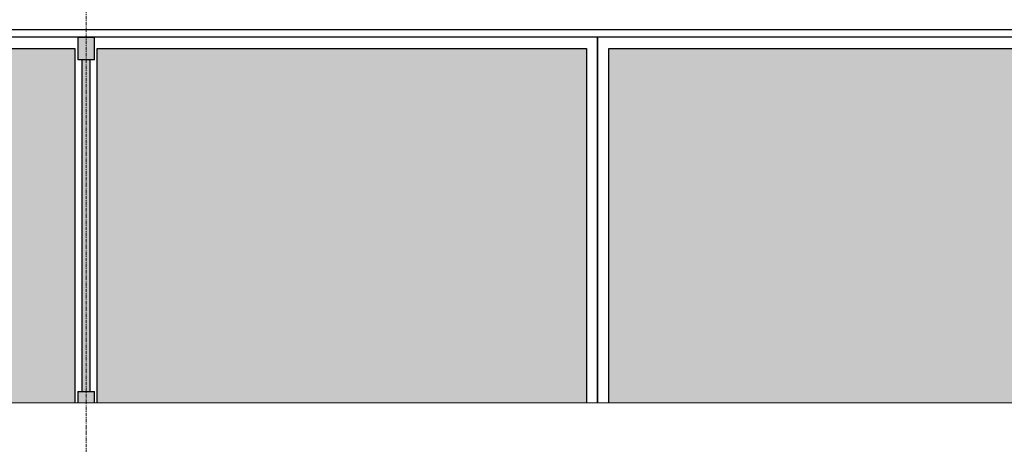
# Model space of a CAD drawing. Header units: millimetres. Extents: x 3625 to 132892, y -52547 to 67182.
# Tile 147 of 256: x 54787 to 58316, y 17111 to 18633. Entities that reach past the tile are written whole.
import ezdxf

# ---------------------------------------------------------------- set-up
doc = ezdxf.new("R2010")
doc.units = ezdxf.units.MM
doc.linetypes.add('stramien', pattern=[22.225, 12.7, -3.175, 3.175, -3.175])
for name, color, linetype, lineweight in [('A-GLAZ', 6, 'Continuous', 18), ('A-ROOF', 4, 'Continuous', 18), ('A-WALL', 2, 'Continuous', 25), ('S-GRID', 1, 'Continuous', 18)]:
    doc.layers.add(name, color=color, linetype=linetype, lineweight=lineweight)

# ---------------------------------------------------------------- blocks, each defined once
blk = doc.blocks.new('27_KU_metalen dakbedekking binnenzijde publiekshal noord1 - 27_KU_metalen dakbedekking binnenzijde publiekshal noord-3102144-Plotview plafond begane grond - 1 op 100')
at = {"layer": 'A-ROOF'}
blk.add_line((35448.9, 17260.5), (10196.1, 17260.5), dxfattribs=at)
blk = doc.blocks.new('31_KU_beloopbare glasplaat dak publiekshal - Type-3111226-Plotview plafond begane grond - 1 op 100')
at = {"layer": 'A-GLAZ', "lineweight": 25}
blk.add_hatch(color=256, dxfattribs=at).paths.add_polyline_path([(41.4, 1793.3), (41.4, 40), (1311.1, 40), (1311.1, 1793.3), (41.4, 1793.3)], flags=0)
for p, q in [((1351.2, 0), (1351.2, 1833.3)), ((41.4, 1793.3), (1311.1, 1793.3)), ((41.4, 1793.3), (1311.2, 1793.3)), ((1311.1, 1793.3), (1311.1, 40)), ((1311.2, 1793.3), (1311.2, 40)), ((1311.1, 40), (41.4, 40)), ((1311.2, 40), (41.4, 40))]:
    blk.add_line(p, q, dxfattribs=at)
blk = doc.blocks.new('31_KU_beloopbare glasplaat dak publiekshal - Type-V78-Plotview plafond begane grond - 1 op 100')
at = {"layer": 'A-GLAZ', "lineweight": 25}
blk.add_hatch(color=256, dxfattribs=at).paths.add_polyline_path([(41.4, 55.6), (41.4, 40), (1311.1, 40), (1311.1, 1793.7), (41.4, 1793.7), (41.4, 647.1)], flags=0)
for p, q in [((1351.2, 0), (1351.2, 1833.7)), ((41.4, 1793.7), (1311.1, 1793.7)), ((41.4, 1793.7), (1311.2, 1793.7)), ((1311.1, 1793.7), (1311.1, 40)), ((1311.2, 1793.7), (1311.2, 40)), ((1311.1, 40), (41.4, 40)), ((1311.2, 40), (41.4, 40)), ((41.4, 0), (1351.2, 0))]:
    blk.add_line(p, q, dxfattribs=at)
blk = doc.blocks.new('31_KU_beloopbare glasplaat dak publiekshal - 2460 mm-11466484-Plotview plafond begane grond - 1 op 100')
at = {"layer": 'A-GLAZ', "lineweight": 25}
blk.add_hatch(color=256, dxfattribs=at).paths.add_polyline_path([(41.4, 1780.7), (41.4, 40), (1311.1, 40), (1311.1, 1793.3), (41.4, 1793.3)], flags=0)
for p, q in [((1351.2, 1833.3), (41.4, 1833.3)), ((1351.2, 0), (1351.2, 1833.3)), ((41.4, 1793.3), (1311.1, 1793.3)), ((41.4, 1793.3), (1311.2, 1793.3)), ((1311.1, 1793.3), (1311.1, 40)), ((1311.2, 1793.3), (1311.2, 40)), ((1311.1, 40), (41.4, 40)), ((1311.2, 40), (41.4, 40))]:
    blk.add_line(p, q, dxfattribs=at)
blk = doc.blocks.new('31_KU_glazen vin onder beloopbare glasplaat dak publiekshal - Type-3128836-Plotview plafond begane grond - 1 op 100')
at = {"layer": 'A-GLAZ', "lineweight": 25}
for points in [[(41.4, -30), (81.4, -30), (81.4, 30), (41.4, 30)], [(81.4, 15), (81.4, -15), (1270, -15), (1270, 15), (171.2, 15)], [(1270, -30), (1350, -30), (1350, 30), (1270, 30)]]:
    blk.add_hatch(color=256, dxfattribs=at).paths.add_polyline_path(points, flags=0)
for p, q in [((81.4, 30), (41.4, 30)), ((81.4, 30), (81.4, -30)), ((1270, 15), (81.4, 15)), ((1350, 30), (1270, 30)), ((1270, -30), (1270, 30)), ((1350, -30), (1350, 30)), ((41.4, -30), (81.4, -30)), ((81.4, -15), (1270, -15)), ((1270, -30), (1350, -30))]:
    blk.add_line(p, q, dxfattribs=at)

msp = doc.modelspace()

# ---------------------------------------------------------------- linework, layer by layer
at = {"layer": 'A-WALL'}
msp.add_line((38727.7, 18598.2), (60415.2, 18598.2), dxfattribs=at)
at = {"layer": 'S-GRID', "linetype": 'stramien'}
msp.add_line((55025.2, 41627.6), (55025.2, -3246.7), dxfattribs=at)

# ---------------------------------------------------------------- block references
at = {"layer": 'A-GLAZ', "lineweight": 25}
for name, p, rotation in [('31_KU_beloopbare glasplaat dak publiekshal - Type-3111226-Plotview plafond begane grond - 1 op 100', (55025.2, 17219.2), 89.99999999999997), ('31_KU_glazen vin onder beloopbare glasplaat dak publiekshal - Type-3128836-Plotview plafond begane grond - 1 op 100', (55025.2, 17219.2), 89.9999999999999), ('31_KU_beloopbare glasplaat dak publiekshal - Type-V78-Plotview plafond begane grond - 1 op 100', (56858.9, 17219.2), 89.99999999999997), ('31_KU_beloopbare glasplaat dak publiekshal - 2460 mm-11466484-Plotview plafond begane grond - 1 op 100', (58692.2, 17219.2), 89.99999999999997)]:
    msp.add_blockref(name, p, dxfattribs=dict(at, rotation=rotation))
at = {"layer": 'A-ROOF'}
msp.add_blockref('27_KU_metalen dakbedekking binnenzijde publiekshal noord1 - 27_KU_metalen dakbedekking binnenzijde publiekshal noord-3102144-Plotview plafond begane grond - 1 op 100', (28508.6, 0), dxfattribs=at)

doc.saveas('drawing.dxf')
